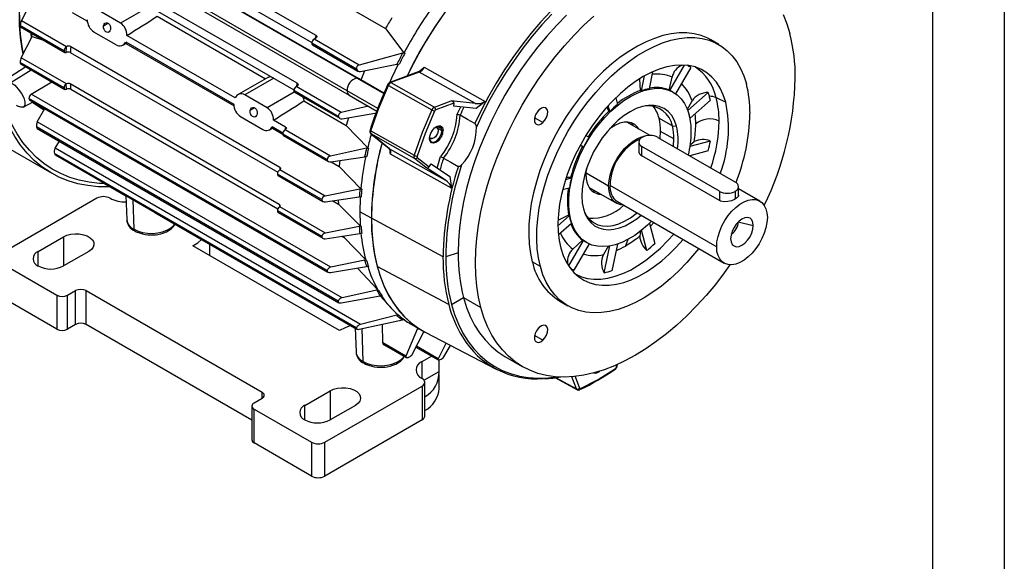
# Model space of a CAD drawing. Header units: inches. Extents: x 0 to 33, y 0 to 25.5.
# Tile 15 of 18: x 22.7 to 33, y 13.8 to 19.5. Entities that reach past the tile are written whole.
import ezdxf

# ---------------------------------------------------------------- set-up
doc = ezdxf.new("R2010")
doc.units = ezdxf.units.IN
doc.header["$LTSCALE"] = 3
doc.header["$MEASUREMENT"] = 0
doc.layers.add('TEXT', color=140, linetype='Continuous', lineweight=25)

msp = doc.modelspace()

# ---------------------------------------------------------------- linework, layer by layer
at = {"color": 7, "linetype": 'Continuous'}
msp.add_line((33, 25.5), (33, 0), dxfattribs=at)
for p, q in [((23.727, 20.981), (26.539, 19.358)), ((22.805, 20.824), (26.242, 18.839)), ((26.257, 18.835), (22.81, 20.825)), ((26.138, 18.709), (22.733, 20.675)), ((22.723, 20.648), (26.158, 18.664)), ((23.596, 20.466), (25.77, 19.211)), ((25.815, 19.287), (23.633, 20.547)), ((23.412, 19.973), (25.583, 18.72)), ((25.617, 18.787), (23.435, 20.047)), ((22.738, 19.439), (22.854, 19.666)), ((23.773, 19.416), (23.539, 19.551)), ((24.075, 19.59), (23.773, 19.416)), ((23.207, 19.168), (22.738, 19.439)), ((23.266, 19.527), (23.427, 19.434)), ((24.155, 19.486), (25.286, 18.833)), ((23.183, 19.125), (22.725, 19.389)), ((22.728, 19.376), (23.19, 19.109)), ((23.596, 19.388), (23.64, 19.414)), ((26.539, 19.358), (26.732, 19.105)), ((22.736, 19.054), (22.848, 19.276)), ((22.842, 19.266), (22.84, 19.311)), ((22.848, 19.276), (22.968, 19.237)), ((23.728, 19.187), (23.494, 19.322)), ((24.969, 18.634), (23.839, 19.286)), ((25.794, 19.247), (25.809, 19.257)), ((26.263, 18.976), (25.794, 19.247)), ((30.018, 19.191), (29.935, 19.239)), ((23.203, 19.108), (23.207, 19.168)), ((23.207, 19.168), (23.207, 19.168)), ((25.435, 17.909), (23.252, 19.169)), ((23.796, 19.185), (23.841, 19.21)), ((23.826, 19.219), (24.956, 18.567)), ((23.828, 19.203), (24.958, 18.55)), ((26.235, 18.935), (25.77, 19.204)), ((25.777, 19.188), (26.251, 18.914)), ((23.208, 18.782), (22.736, 19.054)), ((23.208, 19.11), (23.203, 19.108)), ((23.248, 19.107), (25.414, 17.857)), ((26.718, 19.101), (26.263, 18.976)), ((26.732, 19.105), (26.741, 19.1)), ((22.784, 18.957), (22.548, 18.807)), ((22.627, 18.795), (22.838, 18.926)), ((23.183, 18.739), (22.725, 19.003)), ((22.73, 18.989), (23.19, 18.723)), ((26.278, 18.91), (26.659, 18.985)), ((26.944, 18.954), (27.579, 18.597)), ((29.509, 18.71), (29.662, 18.976)), ((29.726, 18.951), (29.568, 18.677)), ((21.35, 18.831), (23.054, 17.848)), ((25.319, 18.852), (25, 18.669)), ((25.372, 18.841), (25.07, 18.667)), ((25.319, 18.852), (25.342, 18.859)), ((26.257, 18.835), (26.242, 18.839)), ((26.242, 18.839), (26.52, 18.679)), ((26.522, 18.682), (26.257, 18.835)), ((26.88, 18.906), (26.585, 18.795)), ((26.892, 18.904), (26.596, 18.794)), ((27.477, 18.575), (26.892, 18.904)), ((29.203, 18.713), (29.195, 18.831)), ((29.211, 18.708), (29.243, 18.863)), ((29.328, 18.906), (29.292, 18.73)), ((29.5, 18.715), (29.532, 18.85)), ((22.839, 18.673), (23.056, 18.801)), ((23.203, 18.779), (23.208, 18.782)), ((23.207, 18.724), (23.203, 18.779)), ((23.207, 18.724), (23.207, 18.724)), ((25.43, 17.521), (23.248, 18.781)), ((23.252, 18.724), (25.416, 17.475)), ((25.605, 18.753), (25.615, 18.758)), ((26.076, 18.481), (25.605, 18.753)), ((26.569, 18.764), (27.022, 18.509)), ((26.585, 18.795), (26.584, 18.795)), ((26.596, 18.794), (27.049, 18.539)), ((29.203, 18.713), (29.211, 18.708)), ((29.5, 18.715), (29.509, 18.71)), ((25.929, 16.832), (22.816, 18.629)), ((22.822, 18.614), (25.938, 16.815)), ((25.969, 16.866), (22.839, 18.673)), ((25.304, 18.532), (25.07, 18.667)), ((25.586, 18.695), (25.304, 18.532)), ((26.046, 18.441), (25.581, 18.71)), ((25.589, 18.693), (26.061, 18.421)), ((26.458, 18.525), (26.138, 18.709)), ((26.158, 18.664), (26.447, 18.497)), ((28.943, 18.634), (28.961, 18.564)), ((29.545, 18.692), (29.539, 18.695)), ((29.696, 18.501), (29.909, 18.691)), ((29.931, 18.61), (29.719, 18.422)), ((29.992, 18.637), (30.092, 18.59)), ((22.757, 18.539), (22.86, 18.592)), ((22.852, 18.588), (22.972, 18.508)), ((22.902, 18.384), (22.981, 18.522)), ((25.127, 18.505), (25.171, 18.53)), ((25.686, 18.602), (26.13, 18.346)), ((26.36, 18.548), (26.076, 18.481)), ((27.049, 18.539), (27.223, 18.604)), ((27.253, 18.58), (27.063, 18.508)), ((27.477, 18.575), (27.223, 18.604)), ((27.253, 18.58), (27.249, 18.549)), ((27.485, 18.522), (27.249, 18.549)), ((27.285, 18.459), (27.324, 18.54)), ((27.579, 18.597), (27.485, 18.522)), ((28.872, 18.497), (28.852, 18.535)), ((28.881, 18.492), (28.864, 18.553)), ((29.689, 18.511), (29.741, 18.603)), ((25.025, 18.439), (25.259, 18.304)), ((26.087, 18.417), (26.447, 18.478)), ((27.318, 18.453), (27.318, 18.453)), ((28.181, 18.377), (28.096, 18.426)), ((28.872, 18.497), (28.881, 18.492)), ((29.395, 18.421), (29.535, 18.341)), ((26.046, 16.513), (22.895, 18.331)), ((26.087, 16.546), (22.902, 18.384)), ((22.903, 18.315), (26.053, 16.496)), ((25.327, 18.301), (25.372, 18.327)), ((25.357, 18.335), (25.468, 18.271)), ((25.359, 18.319), (25.466, 18.257)), ((25.495, 18.33), (25.37, 18.402)), ((25.49, 18.3), (25.494, 18.303)), ((26.13, 18.346), (26.353, 18.111)), ((27.085, 18.311), (27.075, 18.335)), ((27.126, 18.31), (27.08, 18.336)), ((27.082, 18.319), (27.128, 18.292)), ((29.302, 18.241), (29.059, 18.381)), ((29.535, 18.341), (29.578, 18.339)), ((25.929, 17.989), (25.466, 18.257)), ((25.473, 18.241), (25.943, 17.97)), ((25.963, 18.027), (25.49, 18.3)), ((26.385, 18.29), (26.838, 18.035)), ((26.386, 18.259), (26.579, 18.105)), ((26.389, 18.258), (26.386, 18.259)), ((26.581, 18.104), (26.389, 18.258)), ((26.841, 18.003), (26.389, 18.258)), ((27.001, 18.205), (27.026, 18.209)), ((27.128, 18.292), (27.14, 18.292)), ((28.631, 18.242), (28.664, 18.223)), ((29.384, 18.221), (30.192, 17.755)), ((29.551, 18.205), (29.412, 18.285)), ((23.089, 18.108), (23.135, 18.181)), ((26.278, 16.267), (23.089, 18.108)), ((26.341, 18.109), (25.963, 18.027)), ((26.353, 18.111), (26.361, 18.106)), ((26.581, 18.104), (26.579, 18.105)), ((26.581, 18.104), (27.166, 17.775)), ((27.08, 18.193), (27.088, 18.184)), ((28.605, 18.121), (28.572, 18.14)), ((28.597, 18.125), (28.575, 18.138)), ((28.597, 18.125), (28.605, 18.121)), ((29.183, 18.173), (29.183, 18.085)), ((30.025, 17.659), (29.217, 18.125)), ((29.217, 18.029), (29.217, 18.125)), ((29.721, 18.131), (29.931, 18.187)), ((29.721, 18.145), (29.762, 18.178)), ((26.235, 16.235), (23.083, 18.055)), ((23.092, 18.038), (26.241, 16.22)), ((25.969, 17.965), (26.322, 18.02)), ((27.227, 17.69), (26.592, 18.047)), ((26.955, 17.912), (26.841, 18.003)), ((26.871, 18.013), (26.995, 17.914)), ((27.079, 17.902), (27.115, 18.021)), ((27.145, 18.006), (27.144, 18.006)), ((30.025, 17.563), (29.217, 18.029)), ((29.909, 18.081), (29.716, 18.03)), ((25.971, 17.966), (26.056, 17.917)), ((26.056, 17.917), (26.283, 17.685)), ((27.166, 17.775), (26.955, 17.912)), ((26.995, 17.914), (27.015, 17.944)), ((27.015, 17.944), (27.211, 17.815)), ((25.874, 17.572), (25.41, 17.839)), ((25.417, 17.823), (25.886, 17.553)), ((25.909, 17.608), (25.434, 17.882)), ((25.434, 17.882), (25.435, 17.882)), ((27.211, 17.815), (27.227, 17.69)), ((28.419, 17.782), (28.48, 17.798)), ((28.472, 17.803), (28.428, 17.802)), ((28.48, 17.798), (28.472, 17.803)), ((28.633, 17.851), (28.869, 17.715)), ((23.605, 17.741), (23.827, 17.613)), ((26.283, 17.685), (26.291, 17.68)), ((28.458, 17.693), (28.388, 17.674)), ((28.665, 17.7), (28.951, 17.535)), ((28.883, 17.723), (29.997, 17.08)), ((30.226, 17.613), (30.226, 17.707)), ((30.448, 17.557), (30.226, 17.685)), ((23.524, 17.586), (22.508, 16.999)), ((23.827, 17.614), (23.837, 17.364)), ((26.272, 17.682), (25.909, 17.608)), ((25.912, 17.549), (26.265, 17.602)), ((30.025, 17.659), (30.025, 17.563)), ((30.192, 17.578), (30.192, 17.659)), ((23.913, 17.263), (23.903, 17.569)), ((25.434, 17.497), (25.431, 17.494)), ((25.912, 17.221), (25.434, 17.497)), ((25.99, 17.561), (26.049, 17.526)), ((26.049, 17.526), (26.277, 17.295)), ((28.961, 17.552), (30.074, 16.909)), ((24.13, 17.439), (26.221, 16.231)), ((25.874, 17.186), (25.41, 17.454)), ((25.417, 17.437), (25.884, 17.168)), ((26.392, 17.377), (26.272, 17.446)), ((27.14, 16.975), (26.392, 17.377)), ((28.34, 17.299), (28.458, 17.404)), ((28.45, 17.409), (28.345, 17.358)), ((28.45, 17.409), (28.458, 17.404)), ((26.265, 17.293), (25.912, 17.221)), ((26.277, 17.295), (26.285, 17.29)), ((28.48, 17.323), (28.346, 17.204)), ((28.473, 17.359), (28.468, 17.362)), ((29.294, 17.323), (29.35, 17.113)), ((30.222, 17.339), (30.223, 17.339)), ((30.223, 17.339), (30.379, 17.301)), ((22.912, 17.031), (23.176, 17.184)), ((23.176, 17.184), (23.176, 16.879)), ((25.909, 17.164), (26.272, 17.219)), ((26.08, 17.19), (26.107, 17.175)), ((26.102, 17.194), (26.107, 17.175)), ((26.107, 17.175), (26.333, 16.942)), ((29.201, 17.246), (29.193, 17.192)), ((29.269, 17.041), (29.213, 17.252)), ((26.058, 16.204), (24.526, 17.088)), ((24.705, 16.985), (24.705, 17.106)), ((28.452, 16.88), (28.605, 17.145)), ((28.597, 17.15), (28.496, 17.055)), ((28.664, 17.111), (28.506, 16.837)), ((28.605, 17.145), (28.597, 17.15)), ((28.634, 17.127), (28.639, 17.123)), ((28.867, 17.088), (28.814, 16.998)), ((28.823, 16.808), (28.88, 17.088)), ((28.96, 17.108), (28.903, 16.83)), ((29.07, 17.156), (29.044, 17.088)), ((22.912, 16.879), (22.912, 17.031)), ((23.441, 17.031), (23.176, 16.879)), ((27.296, 17.016), (27.168, 16.973)), ((22.508, 16.919), (23.107, 16.573)), ((25.963, 16.812), (26.341, 16.873)), ((26.322, 16.939), (25.969, 16.866)), ((26.333, 16.942), (26.342, 16.937)), ((27.2, 16.476), (26.453, 16.872)), ((28.156, 16.874), (28.072, 16.922)), ((26.247, 16.858), (26.459, 16.629)), ((23.107, 16.22), (22.508, 16.565)), ((23.107, 16.573), (23.107, 16.22)), ((23.218, 16.573), (23.301, 16.622)), ((23.218, 16.22), (23.218, 16.573)), ((23.301, 16.268), (23.301, 16.622)), ((23.413, 16.622), (25.25, 15.561)), ((23.413, 16.268), (23.413, 16.622)), ((26.076, 16.494), (26.482, 16.568)), ((26.447, 16.626), (26.087, 16.546)), ((26.459, 16.629), (26.467, 16.624)), ((26.483, 16.568), (26.583, 16.455)), ((27.228, 16.478), (27.353, 16.549)), ((27.353, 16.549), (27.534, 16.445)), ((28.36, 16.512), (28.444, 16.463)), ((26.659, 16.364), (26.278, 16.267)), ((26.672, 16.367), (26.68, 16.362)), ((23.301, 16.268), (23.218, 16.22)), ((25.144, 15.269), (23.413, 16.268)), ((26.263, 16.218), (26.718, 16.316)), ((26.511, 16.075), (26.508, 16.271)), ((26.802, 16.275), (26.922, 16.206)), ((26.221, 16.231), (26.231, 15.982)), ((26.307, 15.881), (26.296, 16.225)), ((26.872, 16.228), (26.752, 15.936)), ((26.817, 15.956), (26.943, 16.2)), ((26.954, 16.188), (27.694, 15.802)), ((28.181, 16.104), (28.096, 16.153)), ((26.752, 15.936), (26.511, 16.075)), ((26.524, 16.056), (26.754, 15.923)), ((27.088, 15.91), (26.861, 16.041)), ((27.171, 16.075), (27.088, 15.91)), ((27.149, 15.932), (27.218, 16.05)), ((26.856, 16.032), (27.089, 15.898)), ((26.921, 15.882), (27.018, 15.939)), ((26.921, 15.706), (26.921, 15.882)), ((27.097, 15.898), (27.097, 15.775)), ((27.786, 15.934), (27.967, 15.83)), ((28.95, 15.824), (28.956, 15.849)), ((28.956, 15.827), (28.962, 15.852)), ((27.097, 15.775), (26.943, 15.686)), ((27.099, 15.601), (27.099, 15.746)), ((26.949, 15.312), (26.949, 15.665)), ((28.307, 15.713), (28.544, 15.585)), ((28.313, 15.714), (28.533, 15.596)), ((28.533, 15.596), (28.484, 15.722)), ((28.518, 15.725), (28.565, 15.602)), ((25.25, 15.497), (25.25, 15.561)), ((25.696, 15.424), (25.96, 15.577)), ((25.904, 15.039), (26.921, 15.625)), ((25.96, 15.577), (25.96, 15.272)), ((26.921, 15.625), (26.921, 15.272)), ((28.569, 15.587), (28.568, 15.587)), ((25.25, 15.497), (25.167, 15.448)), ((25.696, 15.272), (25.696, 15.424)), ((26.225, 15.424), (25.96, 15.272)), ((25.144, 15.416), (25.144, 15.063)), ((25.167, 15.384), (25.765, 15.039)), ((25.167, 15.031), (25.167, 15.384)), ((26.921, 15.272), (25.904, 14.685)), ((25.765, 14.685), (25.167, 15.031)), ((25.765, 15.039), (25.765, 14.685)), ((25.904, 14.685), (25.904, 15.039))]:
    msp.add_line(p, q)
at = {"flags": 128}
for points in [[(22.755, 19.095), (22.745, 19.145), (22.729, 19.265), (22.719, 19.391), (22.717, 19.521), (22.722, 19.655), (22.734, 19.792), (22.753, 19.932), (22.778, 20.075), (22.811, 20.22), (22.851, 20.366), (22.897, 20.512), (22.907, 20.541)], [(29.766, 20.307), (29.689, 20.308), (29.586, 20.3), (29.479, 20.283), (29.371, 20.257), (29.261, 20.223), (29.149, 20.179), (29.037, 20.126), (28.924, 20.065), (28.811, 19.996), (28.699, 19.919), (28.587, 19.834), (28.477, 19.741), (28.368, 19.642), (28.262, 19.536), (28.159, 19.424), (28.058, 19.307), (27.961, 19.184), (27.868, 19.056), (27.779, 18.924), (27.695, 18.789), (27.615, 18.65), (27.541, 18.509), (27.473, 18.366)], [(27.163, 19.534), (27.071, 19.401), (26.982, 19.263), (26.899, 19.122), (26.822, 18.978), (26.764, 18.862)], [(27.137, 19.498), (27.048, 19.366), (26.962, 19.23), (26.882, 19.091), (26.807, 18.949), (26.764, 18.862)], [(28.43, 19.497), (28.327, 19.393), (28.228, 19.283), (28.131, 19.168), (28.039, 19.048), (27.95, 18.923), (27.865, 18.794), (27.786, 18.662), (27.711, 18.527), (27.641, 18.389), (27.578, 18.25), (27.52, 18.109), (27.469, 17.968), (27.423, 17.827), (27.385, 17.687), (27.353, 17.548), (27.328, 17.411), (27.311, 17.276), (27.3, 17.144), (27.296, 17.016)], [(27.534, 16.445), (27.509, 16.554), (27.492, 16.668), (27.481, 16.787), (27.477, 16.911), (27.481, 17.04), (27.492, 17.171), (27.509, 17.306), (27.534, 17.443), (27.566, 17.582), (27.604, 17.723), (27.65, 17.864), (27.701, 18.005), (27.759, 18.145), (27.822, 18.285), (27.892, 18.422), (27.967, 18.558), (28.046, 18.69), (28.131, 18.819), (28.22, 18.944), (28.312, 19.064), (28.409, 19.179), (28.508, 19.289), (28.611, 19.392), (28.715, 19.489)], [(28.275, 19.509), (28.172, 19.397), (28.071, 19.278), (27.974, 19.154), (27.881, 19.026), (27.792, 18.893), (27.708, 18.756), (27.629, 18.617), (27.556, 18.475), (27.488, 18.33)], [(30.691, 19.505), (30.729, 19.409), (30.761, 19.306)], [(23.668, 17.705), (23.651, 17.704), (23.539, 17.706), (23.43, 17.718), (23.325, 17.738), (23.225, 17.769), (23.129, 17.808), (23.038, 17.857), (22.952, 17.915), (22.872, 17.981), (22.798, 18.056), (22.729, 18.139), (22.667, 18.23), (22.612, 18.329), (22.563, 18.436), (22.521, 18.549), (22.486, 18.669), (22.458, 18.795), (22.437, 18.927), (22.424, 19.064), (22.418, 19.206), (22.419, 19.353)], [(23.607, 17.74), (23.552, 17.742), (23.445, 17.753), (23.342, 17.774), (23.242, 17.804), (23.148, 17.843), (23.058, 17.891), (22.973, 17.948), (22.894, 18.013), (22.821, 18.087), (22.753, 18.169), (22.692, 18.259), (22.637, 18.357), (22.589, 18.462), (22.547, 18.574), (22.513, 18.692), (22.485, 18.817), (22.465, 18.947), (22.452, 19.083), (22.446, 19.223), (22.447, 19.368)], [(22.725, 19.389), (22.726, 19.382), (22.727, 19.377), (22.728, 19.376)], [(23.667, 19.347), (23.662, 19.333), (23.653, 19.323), (23.642, 19.318), (23.63, 19.319), (23.618, 19.325), (23.608, 19.336), (23.6, 19.35), (23.596, 19.367), (23.595, 19.383), (23.596, 19.388)], [(23.596, 19.388), (23.601, 19.403), (23.61, 19.413), (23.622, 19.418), (23.634, 19.417), (23.646, 19.411), (23.656, 19.4), (23.663, 19.386), (23.668, 19.37), (23.668, 19.353), (23.667, 19.347)], [(22.848, 19.276), (22.847, 19.295), (22.846, 19.307)], [(25.815, 19.287), (25.82, 19.283), (25.823, 19.278), (25.823, 19.272), (25.819, 19.265), (25.811, 19.258), (25.809, 19.257)], [(29.935, 19.239), (29.903, 19.257), (29.834, 19.284), (29.762, 19.303), (29.685, 19.312), (29.605, 19.312), (29.521, 19.303), (29.436, 19.284), (29.348, 19.256), (29.26, 19.22), (29.17, 19.174), (29.08, 19.12), (28.991, 19.058), (28.903, 18.989), (28.816, 18.912), (28.732, 18.828), (28.65, 18.739), (28.572, 18.643), (28.497, 18.543), (28.426, 18.439), (28.36, 18.33), (28.299, 18.219), (28.244, 18.106), (28.195, 17.991), (28.151, 17.875), (28.115, 17.759), (28.084, 17.644), (28.061, 17.531), (28.045, 17.42), (28.036, 17.312), (28.034, 17.207), (28.04, 17.107), (28.052, 17.011), (28.072, 16.922)], [(28.156, 16.874), (28.136, 16.963), (28.123, 17.058), (28.118, 17.159), (28.12, 17.263), (28.129, 17.372), (28.145, 17.483), (28.168, 17.596), (28.198, 17.711), (28.235, 17.827), (28.278, 17.942), (28.328, 18.057), (28.383, 18.171), (28.444, 18.282), (28.51, 18.39), (28.58, 18.495), (28.655, 18.595), (28.734, 18.691), (28.815, 18.78), (28.9, 18.864), (28.986, 18.941), (29.075, 19.01), (29.164, 19.072), (29.254, 19.126), (29.343, 19.171), (29.432, 19.208), (29.519, 19.236), (29.605, 19.254), (29.688, 19.264), (29.768, 19.264), (29.845, 19.255), (29.918, 19.236), (29.986, 19.208), (30.05, 19.172), (30.108, 19.126), (30.16, 19.073), (30.207, 19.011), (30.247, 18.941), (30.28, 18.865), (30.307, 18.781)], [(23.183, 19.125), (23.183, 19.12), (23.184, 19.116), (23.186, 19.113), (23.189, 19.11), (23.192, 19.108), (23.195, 19.107), (23.199, 19.107), (23.203, 19.108)], [(22.725, 19.003), (22.726, 18.996), (22.728, 18.991), (22.73, 18.989)], [(26.321, 18.918), (26.302, 18.871), (26.281, 18.82)], [(26.914, 18.93), (26.918, 18.934), (26.944, 18.954)], [(30.092, 18.59), (30.066, 18.667), (30.034, 18.737), (29.994, 18.799), (29.948, 18.852), (29.895, 18.896), (29.837, 18.931), (29.773, 18.957), (29.705, 18.972), (29.633, 18.977), (29.557, 18.973), (29.478, 18.958), (29.397, 18.934), (29.314, 18.9), (29.231, 18.856)], [(29.231, 18.856), (29.15, 18.805), (29.069, 18.745), (28.989, 18.678), (28.912, 18.603), (28.837, 18.523), (28.766, 18.436), (28.698, 18.344), (28.635, 18.248), (28.577, 18.148), (28.524, 18.046), (28.478, 17.941), (28.437, 17.836), (28.404, 17.731), (28.377, 17.626), (28.357, 17.524), (28.345, 17.423), (28.34, 17.327), (28.343, 17.234), (28.353, 17.146), (28.371, 17.064)], [(22.627, 18.795), (22.667, 18.766), (22.705, 18.727), (22.737, 18.681), (22.761, 18.635), (22.773, 18.593), (22.773, 18.559), (22.758, 18.539), (22.731, 18.536), (22.696, 18.548), (22.685, 18.554)], [(25.617, 18.787), (25.623, 18.782), (25.626, 18.776), (25.625, 18.77), (25.622, 18.764), (25.615, 18.758)], [(26.385, 18.29), (26.47, 18.528), (26.569, 18.764)], [(28.473, 17.359), (28.459, 17.429), (28.452, 17.505), (28.453, 17.585), (28.461, 17.67), (28.477, 17.757), (28.499, 17.845), (28.529, 17.935), (28.565, 18.024), (28.608, 18.112), (28.656, 18.197), (28.709, 18.279), (28.767, 18.357), (28.828, 18.429), (28.893, 18.496), (28.96, 18.555), (29.028, 18.607), (29.098, 18.65), (29.167, 18.685), (29.235, 18.711), (29.302, 18.727), (29.366, 18.734), (29.427, 18.731), (29.484, 18.719), (29.536, 18.696), (29.584, 18.665), (29.625, 18.625), (29.66, 18.576), (29.689, 18.52), (29.71, 18.456)], [(25.676, 18.643), (25.683, 18.624), (25.686, 18.602)], [(25.127, 18.505), (25.132, 18.519), (25.141, 18.53), (25.153, 18.535), (25.165, 18.534), (25.177, 18.527), (25.187, 18.516), (25.194, 18.502), (25.199, 18.486), (25.199, 18.469), (25.198, 18.464)], [(27.022, 18.509), (26.923, 18.273), (26.838, 18.035)], [(28.181, 18.377), (28.203, 18.401), (28.22, 18.431), (28.231, 18.462), (28.233, 18.491), (28.226, 18.514), (28.213, 18.529), (28.193, 18.534), (28.169, 18.527), (28.145, 18.511)], [(29.578, 18.339), (29.557, 18.398), (29.528, 18.45), (29.491, 18.492), (29.448, 18.524), (29.398, 18.546), (29.344, 18.556), (29.285, 18.556), (29.222, 18.544), (29.158, 18.522), (29.092, 18.489)], [(25.198, 18.464), (25.193, 18.449), (25.184, 18.439), (25.173, 18.434), (25.161, 18.435), (25.149, 18.441), (25.139, 18.452), (25.131, 18.467), (25.127, 18.483), (25.126, 18.5), (25.127, 18.505)], [(26.151, 18.427), (26.141, 18.391), (26.13, 18.346)], [(27.052, 18.497), (26.954, 18.262), (26.869, 18.026)], [(27.473, 18.366), (27.395, 18.409), (27.318, 18.453)], [(28.094, 18.404), (28.096, 18.387), (28.101, 18.372), (28.11, 18.362), (28.121, 18.356), (28.135, 18.354), (28.15, 18.357), (28.166, 18.365), (28.181, 18.377)], [(29.092, 18.489), (29.031, 18.449), (28.97, 18.401), (28.912, 18.346), (28.856, 18.284), (28.803, 18.217), (28.755, 18.145), (28.712, 18.07), (28.675, 17.992), (28.644, 17.913), (28.619, 17.833), (28.602, 17.755), (28.591, 17.68), (28.589, 17.607), (28.594, 17.539), (28.606, 17.477)], [(25.495, 18.33), (25.501, 18.325), (25.504, 18.319), (25.503, 18.313), (25.5, 18.307), (25.494, 18.303)], [(27.088, 18.184), (27.064, 18.167), (27.04, 18.161), (27.02, 18.166), (27.006, 18.181), (27, 18.204), (27.002, 18.233), (27.012, 18.265), (27.03, 18.295), (27.052, 18.32)], [(27.052, 18.32), (27.068, 18.331), (27.084, 18.339), (27.099, 18.342), (27.113, 18.341), (27.124, 18.334), (27.133, 18.324), (27.138, 18.31), (27.14, 18.292)], [(27.06, 18.326), (27.065, 18.326), (27.079, 18.32), (27.086, 18.306), (27.088, 18.287), (27.082, 18.264)], [(27.126, 18.31), (27.121, 18.321), (27.114, 18.33), (27.106, 18.335), (27.096, 18.338), (27.084, 18.337), (27.072, 18.333), (27.067, 18.331)], [(29.185, 18.309), (29.17, 18.329), (29.142, 18.355), (29.109, 18.373), (29.071, 18.381), (29.03, 18.38), (28.986, 18.369), (28.94, 18.35), (28.894, 18.322), (28.878, 18.31)], [(29.129, 18.341), (29.114, 18.362), (29.102, 18.375)], [(26.385, 18.29), (26.382, 18.292), (26.379, 18.294), (26.378, 18.295), (26.377, 18.297), (26.377, 18.298)], [(26.386, 18.259), (26.385, 18.26), (26.385, 18.261)], [(27.082, 18.264), (27.073, 18.245), (27.06, 18.229), (27.046, 18.217), (27.031, 18.21), (27.017, 18.209), (27.006, 18.215), (27, 18.223)], [(27, 18.215), (27, 18.214), (27.002, 18.2)], [(27.002, 18.2), (27.006, 18.189), (27.013, 18.181), (27.021, 18.175), (27.032, 18.173), (27.043, 18.173), (27.055, 18.177), (27.068, 18.184), (27.08, 18.193)], [(28.869, 17.715), (28.873, 17.77), (28.884, 17.828), (28.903, 17.887), (28.928, 17.946), (28.959, 18.003), (28.995, 18.057), (29.036, 18.105), (29.079, 18.148), (29.125, 18.183), (29.171, 18.209), (29.216, 18.227), (29.244, 18.233)], [(29.408, 18.208), (29.408, 18.213), (29.412, 18.285)], [(29.547, 18.127), (29.547, 18.133), (29.551, 18.205)], [(26.592, 18.047), (26.589, 18.065), (26.587, 18.081)], [(27.145, 18.006), (27.222, 17.962), (27.299, 17.919)], [(29.728, 18.023), (29.728, 18.024), (29.731, 18.034)], [(25.435, 17.909), (25.441, 17.904), (25.444, 17.898), (25.443, 17.892), (25.439, 17.886), (25.435, 17.882)], [(26.063, 17.98), (26.06, 17.957), (26.056, 17.917)], [(27.334, 17.934), (27.32, 17.923), (27.313, 17.919), (27.305, 17.917), (27.301, 17.918), (27.299, 17.919)], [(29.022, 17.516), (28.995, 17.519), (28.959, 17.53), (28.928, 17.551), (28.903, 17.581), (28.884, 17.619), (28.873, 17.664), (28.869, 17.715)], [(28.692, 17.665), (28.727, 17.659), (28.735, 17.659)], [(30.225, 17.619), (30.224, 17.608), (30.209, 17.59), (30.183, 17.574), (30.151, 17.56), (30.114, 17.551), (30.074, 17.549), (30.038, 17.556), (30.025, 17.563)], [(26.046, 17.569), (26.046, 17.563), (26.049, 17.526)], [(29.997, 17.08), (30, 17.132), (30.011, 17.187), (30.029, 17.244), (30.052, 17.3), (30.082, 17.354), (30.117, 17.405), (30.155, 17.451), (30.196, 17.491), (30.239, 17.524), (30.283, 17.55), (30.326, 17.566), (30.367, 17.574), (30.406, 17.572), (30.44, 17.561), (30.47, 17.541), (30.494, 17.512), (30.511, 17.476), (30.522, 17.434), (30.526, 17.385)], [(26.392, 17.377), (26.395, 17.248), (26.406, 17.124), (26.424, 17.004), (26.448, 16.891), (26.48, 16.783), (26.519, 16.681), (26.564, 16.587), (26.615, 16.5), (26.673, 16.42), (26.737, 16.349), (26.807, 16.285), (26.882, 16.23), (26.954, 16.188)], [(28.606, 17.477), (28.625, 17.421), (28.651, 17.373), (28.684, 17.332), (28.722, 17.3), (28.766, 17.277), (28.814, 17.263), (28.867, 17.258), (28.923, 17.263), (28.981, 17.277), (29.041, 17.3), (29.102, 17.333), (29.163, 17.373), (29.208, 17.409)], [(28.616, 17.445), (28.639, 17.403), (28.673, 17.363), (28.712, 17.332), (28.757, 17.31), (28.806, 17.298), (28.86, 17.295), (28.917, 17.302), (28.976, 17.32), (29.036, 17.346), (29.097, 17.382), (29.158, 17.426), (29.166, 17.433)], [(30.526, 17.385), (30.522, 17.333), (30.511, 17.278), (30.494, 17.222), (30.47, 17.166), (30.44, 17.111), (30.406, 17.061), (30.367, 17.014), (30.326, 16.974), (30.283, 16.941), (30.239, 16.916), (30.196, 16.899), (30.155, 16.892), (30.117, 16.894), (30.082, 16.905), (30.052, 16.925), (30.029, 16.953), (30.011, 16.989), (30, 17.032), (29.997, 17.08)], [(30.379, 17.301), (30.375, 17.334), (30.364, 17.36), (30.345, 17.378), (30.32, 17.385), (30.292, 17.382), (30.261, 17.369), (30.231, 17.347), (30.202, 17.317), (30.178, 17.281), (30.159, 17.242), (30.147, 17.202), (30.143, 17.164)], [(23.913, 17.263), (23.955, 17.243), (24.003, 17.229), (24.055, 17.221), (24.108, 17.219), (24.162, 17.224), (24.212, 17.235), (24.257, 17.252), (24.295, 17.274), (24.324, 17.3), (24.338, 17.318)], [(23.921, 17.246), (23.937, 17.237), (23.969, 17.224), (24.002, 17.214), (24.028, 17.209), (24.057, 17.205), (24.095, 17.204), (24.143, 17.206), (24.163, 17.209), (24.193, 17.216), (24.223, 17.225), (24.253, 17.237), (24.28, 17.253), (24.304, 17.271), (24.325, 17.293), (24.34, 17.317)], [(29.317, 17.346), (29.276, 17.305), (29.209, 17.249), (29.142, 17.199), (29.073, 17.158), (29.005, 17.125), (28.938, 17.101), (28.873, 17.086), (28.81, 17.081), (28.751, 17.085), (28.695, 17.098), (28.644, 17.121), (28.597, 17.152), (28.557, 17.193), (28.523, 17.241), (28.495, 17.297), (28.473, 17.359)], [(29.302, 17.291), (29.309, 17.299), (29.341, 17.332)], [(30.143, 17.164), (30.147, 17.131), (30.159, 17.105), (30.178, 17.088), (30.202, 17.08), (30.231, 17.083), (30.261, 17.096), (30.292, 17.118), (30.32, 17.149), (30.345, 17.184), (30.364, 17.224), (30.375, 17.263), (30.379, 17.301)], [(23.176, 17.184), (23.212, 17.2), (23.253, 17.211), (23.297, 17.216), (23.342, 17.214), (23.385, 17.206), (23.424, 17.193), (23.456, 17.174), (23.479, 17.152), (23.492, 17.127), (23.495, 17.101), (23.487, 17.076), (23.468, 17.052), (23.441, 17.031)], [(25.874, 17.186), (25.875, 17.178), (25.88, 17.171), (25.887, 17.166), (25.898, 17.164), (25.909, 17.164)], [(28.522, 16.795), (28.525, 16.794), (28.585, 16.767), (28.648, 16.75), (28.716, 16.742), (28.788, 16.743), (28.862, 16.753), (28.938, 16.772), (29.017, 16.8), (29.096, 16.837), (29.175, 16.883), (29.254, 16.936), (29.332, 16.998), (29.409, 17.066), (29.483, 17.141), (29.548, 17.213)], [(24.526, 17.088), (24.579, 17.122), (24.619, 17.156)], [(28.371, 17.064), (28.395, 16.99), (28.426, 16.923), (28.463, 16.863), (28.507, 16.811), (28.556, 16.767), (28.611, 16.731), (28.671, 16.704), (28.735, 16.687), (28.803, 16.678), (28.875, 16.679), (28.95, 16.689), (29.026, 16.708), (29.105, 16.736), (29.185, 16.773), (29.264, 16.819), (29.344, 16.872), (29.423, 16.933), (29.5, 17.002), (29.575, 17.077), (29.646, 17.156)], [(29.809, 17.062), (29.766, 17.008), (29.684, 16.914), (29.599, 16.826), (29.511, 16.745), (29.422, 16.67), (29.331, 16.604), (29.239, 16.546), (29.148, 16.497), (29.057, 16.457), (28.967, 16.426), (28.879, 16.404), (28.793, 16.392), (28.711, 16.39), (28.632, 16.398), (28.557, 16.415), (28.486, 16.442), (28.421, 16.478), (28.361, 16.523), (28.306, 16.577), (28.259, 16.64), (28.217, 16.71), (28.183, 16.788), (28.156, 16.874)], [(26.453, 16.872), (26.486, 16.765), (26.526, 16.665), (26.572, 16.572), (26.625, 16.486), (26.683, 16.408), (26.748, 16.337), (26.819, 16.275), (26.895, 16.222), (26.954, 16.188)], [(30.136, 16.891), (30.076, 16.807), (29.983, 16.687), (29.886, 16.572), (29.787, 16.463), (29.685, 16.359), (29.58, 16.262), (29.473, 16.172), (29.366, 16.089), (29.257, 16.014), (29.148, 15.947), (29.038, 15.888), (28.93, 15.837), (28.822, 15.796), (28.715, 15.763), (28.611, 15.739), (28.508, 15.725), (28.409, 15.719), (28.312, 15.723), (28.22, 15.736), (28.131, 15.758), (28.046, 15.79), (27.967, 15.83), (27.892, 15.879), (27.822, 15.936), (27.759, 16.002), (27.701, 16.076), (27.65, 16.158), (27.604, 16.247), (27.566, 16.342), (27.534, 16.445)], [(25.929, 16.832), (25.93, 16.824), (25.934, 16.818), (25.941, 16.814), (25.951, 16.811), (25.963, 16.812)], [(26.046, 16.513), (26.046, 16.505), (26.049, 16.499), (26.056, 16.495), (26.064, 16.493), (26.076, 16.494)], [(27.228, 16.478), (27.261, 16.371), (27.301, 16.271), (27.348, 16.178), (27.401, 16.092), (27.461, 16.015), (27.526, 15.945), (27.598, 15.884), (27.675, 15.832), (27.758, 15.789), (27.845, 15.755), (27.937, 15.73), (28.033, 15.714), (28.133, 15.708), (28.236, 15.712), (28.326, 15.722)], [(27.353, 16.549), (27.385, 16.447), (27.423, 16.351), (27.469, 16.262), (27.52, 16.181), (27.578, 16.107), (27.641, 16.041), (27.711, 15.983), (27.786, 15.934), (27.786, 15.934)], [(26.176, 16.257), (26.118, 16.234), (26.058, 16.204)], [(28.181, 16.104), (28.203, 16.128), (28.22, 16.158), (28.231, 16.189), (28.233, 16.218), (28.226, 16.241), (28.213, 16.256), (28.193, 16.261), (28.169, 16.254), (28.145, 16.238)], [(26.235, 16.235), (26.235, 16.228), (26.238, 16.222), (26.244, 16.219), (26.252, 16.217), (26.263, 16.218)], [(26.876, 16.232), (26.874, 16.231), (26.872, 16.228)], [(28.094, 16.131), (28.096, 16.113), (28.101, 16.099), (28.11, 16.089), (28.121, 16.083), (28.135, 16.081), (28.15, 16.084), (28.166, 16.092), (28.181, 16.104)], [(26.307, 15.881), (26.349, 15.861), (26.397, 15.847), (26.449, 15.839), (26.502, 15.837), (26.556, 15.842), (26.606, 15.853), (26.651, 15.87), (26.689, 15.892), (26.719, 15.918), (26.732, 15.936)], [(26.752, 15.936), (26.75, 15.929), (26.753, 15.924), (26.759, 15.922), (26.766, 15.922), (26.775, 15.925), (26.786, 15.929), (26.797, 15.935), (26.807, 15.944), (26.816, 15.953), (26.817, 15.956)], [(26.315, 15.864), (26.331, 15.855), (26.363, 15.842), (26.396, 15.832), (26.422, 15.827), (26.451, 15.823), (26.489, 15.821), (26.537, 15.824), (26.557, 15.827), (26.588, 15.834), (26.617, 15.843), (26.647, 15.855), (26.674, 15.87), (26.699, 15.889), (26.719, 15.911), (26.734, 15.935)], [(27.088, 15.91), (27.086, 15.903), (27.088, 15.899), (27.094, 15.897), (27.101, 15.898), (27.11, 15.901), (27.12, 15.906), (27.13, 15.913), (27.14, 15.921), (27.147, 15.93), (27.149, 15.932)], [(28.575, 15.599), (28.758, 15.695), (28.94, 15.81)], [(28.95, 15.824), (28.952, 15.824), (28.954, 15.825), (28.956, 15.827), (28.956, 15.827)], [(28.198, 15.701), (28.286, 15.709), (28.37, 15.723)], [(25.96, 15.577), (25.996, 15.593), (26.037, 15.604), (26.081, 15.608), (26.126, 15.607), (26.169, 15.599), (26.208, 15.586), (26.24, 15.567), (26.263, 15.545), (26.276, 15.52), (26.279, 15.494), (26.271, 15.469), (26.252, 15.445), (26.225, 15.424)], [(28.533, 15.596), (28.537, 15.59), (28.541, 15.588)]]:
    msp.add_lwpolyline(points, dxfattribs=at)
for centre, radius, start, end in [((30.621, 17.025), 4.41, 144.7094, 151.86), ((24.744, 19.486), 2.027, 179.6269, 191.0951), ((22.857, 19.382), 0.132, 154.6155, 177.0258), ((23.583, 19.454), 0.159, 181.233, 235.9875), ((30.208, 17.263), 4.225, 148.4883, 150.2805), ((23.685, 19.289), 0.154, 358.7833, 55.2181), ((25.824, 19.202), 0.0548, 123.85, 177.3048), ((30.209, 17.254), 4.841, 155.1648, 155.6476), ((29.011, 18.856), 1.807, 359.4895, 14.4264), ((23.238, 19.122), 0.0548, 123.85, 177.3048), ((23.231, 19.128), 0.0465, 62.5135, 120.063), ((26.289, 18.929), 3.046, 175.4847, 176.6534), ((23.764, 19.243), 0.0664, 237.1488, 338.4073), ((25.787, 19.202), 0.0176, 173.8762, 234.8116), ((22.841, 19.006), 0.116, 155.506, 181.4596), ((23.225, 19.063), 0.0503, 62.3773, 109.813), ((30.618, 17.026), 4.418, 151.9803, 153.6712), ((30.622, 17.023), 4.402, 151.8513, 153.5698), ((26.728, 19.072), 0.0309, 66.6088, 109.3578), ((26.271, 18.942), 0.0356, 102.8512, 190.422), ((26.27, 18.945), 0.0359, 195.5169, 282.4842), ((30.55, 17.059), 4.331, 153.5652, 156.4171), ((26.666, 18.953), 0.0325, 64.9019, 103.6796), ((26.85, 18.98), 0.0806, 291.8874, 321.591), ((26.849, 19), 0.106, 294.1147, 334.2325), ((29.696, 18.819), 0.167, 111.9081, 169.3224), ((29.493, 18.616), 0.408, 55.2003, 61.3802), ((29.489, 18.526), 0.515, 12.3567, 56.8311), ((26.267, 18.712), 0.13, 101.219, 181.1919), ((26.885, 18.893), 0.013, 55.9506, 108.2784), ((29.371, 18.473), 0.41, 66.7581, 96.7106), ((27.585, 18.924), 3.234, 334.0972, 358.504), ((23.238, 18.736), 0.0555, 129.1283, 177.084), ((23.198, 18.737), 0.0153, 170.3348, 306.1912), ((23.229, 18.68), 0.0494, 62.0616, 115.8766), ((23.226, 18.74), 0.0461, 62.2003, 114.2012), ((25.623, 18.929), 2.38, 183.5797, 184.9573), ((25.636, 18.707), 0.0548, 123.85, 177.3048), ((29.785, 17.416), 4.387, 161.7945, 162.2515), ((30.947, 16.797), 4.81, 155.7708, 161.818), ((26.603, 18.752), 0.0467, 113.1769, 156.2759), ((26.574, 18.778), 0.0147, 209.1961, 252.6736), ((26.621, 18.743), 0.0562, 116.2997, 158.0543), ((26.589, 18.783), 0.013, 55.9539, 108.2122), ((29.495, 17.919), 0.846, 110.1925, 129.3422), ((29.395, 18.185), 0.555, 100.677, 109.3145), ((29.361, 18.376), 0.367, 67.7079, 100.6663), ((29.323, 18.471), 0.438, 17.5588, 45.5934), ((29.14, 18.481), 1.205, 359.4895, 14.4264), ((22.868, 18.63), 0.0521, 124.728, 181.1734), ((22.832, 18.627), 0.0159, 171.3862, 234.6129), ((25.034, 18.606), 0.0706, 59.0103, 157.1019), ((25.599, 18.708), 0.0179, 174.5393, 234.1485), ((26.184, 18.703), 0.047, 172.6245, 236.0633), ((26.187, 18.705), 0.0497, 174.5293, 234.1585), ((29.388, 18.433), 0.303, 60.0081, 66.461), ((29.904, 18.494), 0.196, 88.5081, 146.3129), ((29.228, 18.466), 0.718, 14.9761, 18.2645), ((29.923, 18.483), 0.168, 66.1212, 90.8015), ((29.167, 18.449), 0.78, 11.867, 14.977), ((29.067, 18.399), 0.955, 359.4895, 14.4264), ((25.114, 18.57), 0.159, 181.233, 235.9875), ((25.216, 18.405), 0.154, 358.7833, 55.2181), ((27.074, 18.488), 0.0563, 116.3074, 158.0466), ((27.088, 18.624), 0.133, 240.3024, 254.2901), ((27.031, 18.512), 0.0318, 352.9203, 55.5839), ((27.072, 18.489), 0.0219, 115.0582, 158.0646), ((31.222, 16.672), 4.291, 154.2491, 155.4791), ((27.498, 18.726), 0.152, 261.8907, 302.1277), ((28.248, 18.396), 0.154, 131.6284, 177.0654), ((29.711, 17.637), 1.192, 128.9716, 134.1555), ((29.281, 18.294), 0.258, 10.387, 95.8001), ((29.086, 18.345), 0.319, 13.7662, 39.4745), ((28.786, 18.316), 1.334, 339.3384, 11.8518), ((26.083, 18.444), 0.0368, 99.7349, 184.6844), ((26.079, 18.45), 0.0346, 194.7692, 283.1834), ((26.536, 18.498), 0.751, 320.5547, 357.034), ((26.529, 18.502), 0.791, 321.1365, 356.4521), ((27.292, 18.406), 0.0538, 61.5569, 97.5777), ((29.889, 17.458), 1.454, 134.377, 148.0338), ((28.885, 18.29), 0.527, 359.4895, 14.4264), ((29.039, 18.283), 0.693, 359.4895, 14.4264), ((28.901, 18.361), 0.877, 359.8589, 7.0133), ((29.923, 18.192), 0.222, 63.6105, 130.9758), ((28.254, 18.518), 2.091, 338.4491, 358.677), ((22.982, 18.347), 0.0879, 154.7335, 189.9991), ((22.919, 18.332), 0.0233, 182.8767, 227.914), ((25.295, 18.359), 0.0664, 237.1488, 338.4073), ((29.18, 17.573), 3.761, 168.3971, 168.8693), ((27.058, 18.293), 0.0693, 359.4895, 14.4264), ((26.926, 18.321), 0.562, 316.5735, 1.0151), ((27.449, 18.335), 0.0389, 353.2698, 52.2265), ((29.024, 18.21), 0.527, 359.4895, 14.4264), ((28.968, 18.193), 0.627, 351.7906, 13.4842), ((28.648, 18.363), 1.13, 350.5433, 359.7781), ((28.467, 18.412), 1.555, 340.8752, 359.1903), ((25.483, 18.255), 0.0175, 173.7232, 234.9646), ((25.52, 18.255), 0.0548, 123.85, 177.3048), ((29.876, 17.292), 3.617, 164.5375, 166.9139), ((26.41, 18.285), 0.0348, 158.6473, 224.8005), ((26.412, 18.277), 0.0297, 153.7434, 218.8633), ((26.986, 18.299), 0.142, 311.6284, 357.0654), ((26.985, 18.3), 0.156, 311.6284, 357.0654), ((29.991, 17.389), 1.567, 147.8402, 152.1598), ((29.429, 17.71), 0.546, 115.392, 178.6306), ((29.236, 18.173), 0.0516, 110.7834, 249.2166), ((29.301, 18.06), 0.182, 62.6097, 117.3903), ((28.679, 18.286), 1.053, 346.3406, 359.5247), ((29.858, 17.974), 0.225, 71.1693, 115.1674), ((23.156, 18.074), 0.0756, 152.6992, 194.3441), ((29.7, 17.332), 3.448, 166.9784, 168.4826), ((26.348, 18.08), 0.0298, 63.7196, 103.3986), ((29.71, 17.329), 3.438, 166.9235, 168.4453), ((29.454, 17.344), 3.063, 164.446, 179.3831), ((29.459, 17.344), 3.067, 164.4561, 179.3731), ((26.558, 18.085), 0.0294, 352.0551, 47.6377), ((26.541, 18.067), 0.0548, 338.9485, 42.0814), ((29.88, 17.442), 1.454, 151.9663, 165.6223), ((28.344, 18.457), 1.61, 346.516, 350.3547), ((23.107, 18.057), 0.0242, 185.3189, 233.011), ((25.968, 17.989), 0.0387, 97.9183, 178.9835), ((29.367, 17.397), 3.098, 168.3607, 174.6741), ((26.327, 17.989), 0.0321, 63.0792, 99.5819), ((26.864, 18.022), 0.0297, 153.7197, 218.887), ((26.872, 18.095), 0.0693, 240.8573, 267.9504), ((26.85, 18.024), 0.0231, 247.1558, 331.4302), ((26.88, 18.021), 0.0118, 153.849, 220.0301), ((30.74, 16.852), 3.776, 162.2156, 164.1585), ((26.936, 17.641), 0.42, 60.1619, 64.6523), ((29.24, 18.08), 0.0559, 174.8831, 246.1061), ((28.5, 17.667), 3.074, 175.4873, 176.0098), ((25.961, 17.997), 0.0325, 193.2846, 284.5935), ((30.269, 16.931), 3.129, 161.6039, 179.2009), ((30.292, 16.927), 3.125, 161.2035, 179.1684), ((28.996, 17.839), 0.364, 171.6271, 193.5113), ((25.465, 17.837), 0.0548, 123.85, 177.3048), ((25.428, 17.838), 0.0178, 174.386, 234.3018), ((29.636, 17.507), 1.192, 165.8437, 171.027), ((27.101, 17.663), 0.129, 11.9553, 59.6725), ((29.284, 17.553), 0.846, 170.6565, 189.8032), ((28.796, 17.783), 0.156, 190.7237, 268.2211), ((29.072, 17.705), 0.19, 174.6162, 234.0717), ((30.173, 17.707), 0.0516, 290.7834, 69.2166), ((23.594, 17.452), 0.151, 62.6097, 117.3903), ((23.812, 17.868), 0.319, 242.1993, 273.0677), ((25.913, 17.569), 0.0392, 94.752, 175.7567), ((29.023, 17.431), 2.763, 174.7915, 176.4613), ((26.271, 17.57), 0.032, 62.8431, 99.0847), ((26.278, 17.655), 0.0284, 62.3133, 103.326), ((28.819, 17.445), 2.547, 176.4301, 179.968), ((29.033, 17.429), 2.753, 174.7646, 176.4538), ((30.108, 17.82), 0.182, 242.6097, 297.3903), ((25.466, 17.451), 0.0555, 129.1283, 177.084), ((25.425, 17.508), 0.0141, 308.6886, 67.8026), ((27.834, 17.671), 2.408, 183.5834, 184.1294), ((25.903, 17.578), 0.03, 191.1397, 286.637), ((28.693, 17.859), 0.481, 265.7018, 314.0005), ((25.428, 17.452), 0.0175, 173.8253, 234.8625), ((28.552, 17.445), 2.28, 179.9642, 183.7733), ((28.349, 17.36), 1.958, 179.4895, 194.4264), ((29.035, 17.514), 0.587, 190.8013, 194.9593), ((23.966, 17.381), 0.13, 187.4031, 245.7995), ((23.974, 17.372), 0.137, 183.2091, 247.3858), ((28.358, 17.431), 2.098, 183.7921, 185.7986), ((26.272, 17.264), 0.0297, 63.143, 102.1833), ((28.368, 17.429), 2.088, 183.8003, 185.8317), ((28.974, 17.498), 0.524, 194.9572, 199.4403), ((28.821, 17.44), 0.367, 199.3269, 232.2809), ((30.068, 17.344), 0.155, 301.6996, 357.8524), ((23.932, 17.261), 0.0191, 176.324, 236.2127), ((25.917, 17.177), 0.0447, 97.2741, 167.8515), ((26.277, 17.188), 0.032, 62.9367, 99.2805), ((28.059, 17.397), 1.785, 185.653, 194.7731), ((28.735, 17.379), 0.402, 202.9771, 233.535), ((28.476, 18.064), 1.129, 300.2193, 309.4554), ((29.42, 17.212), 0.228, 185.1015, 228.5546), ((28.785, 17.389), 0.303, 233.5266, 239.9989), ((28.604, 17.846), 0.877, 292.9831, 300.1384), ((28.243, 18.281), 1.609, 309.6441, 313.4831), ((22.941, 16.955), 0.0817, 110.7834, 249.2166), ((29.07, 16.957), 1.931, 179.4895, 194.4264), ((29.085, 16.956), 1.917, 179.4895, 194.4264), ((29.104, 17), 1.807, 179.4895, 194.4264), ((28.606, 16.928), 0.168, 130.7272, 188.7139), ((28.72, 17.436), 0.448, 254.7264, 282.1048), ((28.991, 16.911), 0.197, 153.7841, 211.3931), ((23.044, 17.134), 0.287, 242.6097, 297.3903), ((25.976, 16.817), 0.049, 98.1174, 162.5854), ((26.328, 16.91), 0.0297, 63.4002, 102.7191), ((27.796, 17.332), 1.526, 194.8978, 197.4882), ((26.347, 16.842), 0.0321, 63.3721, 100.2129), ((27.807, 17.329), 1.517, 194.9593, 197.5856), ((27.578, 17.258), 1.283, 197.3419, 209.3331), ((28.693, 17.052), 0.634, 191.8291, 238.3794), ((28.679, 17.206), 0.408, 238.6251, 244.7889), ((28.67, 17.541), 0.748, 281.797, 288.1945), ((23.162, 16.681), 0.121, 242.6097, 297.3903), ((23.357, 16.514), 0.121, 62.6097, 117.3903), ((26.454, 16.597), 0.0299, 64.0784, 104.1779), ((27.407, 17.168), 1.102, 209.4289, 212.9754), ((27.419, 17.165), 1.095, 209.5791, 213.1819), ((26.489, 16.536), 0.0323, 64.2443, 102.1628), ((27.296, 17.09), 0.955, 212.9359, 229.1559), ((26.096, 16.492), 0.0545, 99.6063, 157.6518), ((28.431, 16.793), 1.271, 194.4304, 211.0394), ((26.668, 16.335), 0.0302, 65.3895, 107.1236), ((27.232, 17.025), 0.876, 229.0855, 234.0599), ((27.247, 17.023), 0.871, 229.3802, 234.4434), ((23.357, 16.161), 0.121, 62.6097, 117.3903), ((26.29, 16.207), 0.0615, 101.768, 153.1465), ((26.727, 16.285), 0.0332, 66.0072, 105.7792), ((27.229, 17.015), 0.855, 235.0939, 240.0007), ((23.162, 16.327), 0.121, 242.6097, 297.3903), ((27.227, 17.023), 0.871, 245.9226, 248.9082), ((28.248, 16.123), 0.154, 131.6284, 177.0654), ((26.531, 16.075), 0.0198, 181.7666, 249.3406), ((28.114, 16.599), 0.899, 210.8382, 274.8482), ((26.36, 15.999), 0.13, 187.4031, 245.7995), ((26.368, 15.99), 0.137, 183.2091, 247.3858), ((26.326, 15.879), 0.0191, 176.324, 236.2127), ((26.954, 15.794), 0.0945, 110.7834, 249.2166), ((26.817, 15.762), 0.281, 298.2002, 2.7506), ((27.35, 18.124), 2.814, 295.668, 304.3277), ((28.727, 15.823), 0.0624, 256.3009, 315.8681), ((28.908, 15.84), 0.0499, 305.6047, 344.6407), ((28.93, 15.808), 0.0104, 309.7324, 11.124), ((28.925, 15.83), 0.0251, 306.0379, 345.2466), ((26.905, 15.665), 0.043, 290.7834, 69.2166), ((25.238, 15.529), 0.0344, 290.7834, 69.2166), ((26.804, 15.628), 0.297, 299.3961, 354.7012), ((28.545, 15.622), 0.0285, 245.7103, 315.8461), ((28.554, 15.615), 0.0313, 242.9624, 296.3171), ((28.571, 15.604), 0.00635, 201.4027, 304.3387), ((28.562, 15.599), 0.013, 301.6705, 1.8049), ((25.179, 15.416), 0.0344, 110.7834, 249.2166), ((25.725, 15.348), 0.0817, 110.7834, 249.2166), ((25.828, 15.527), 0.287, 242.6097, 297.3903), ((26.9, 15.317), 0.0495, 294.3747, 354.3052), ((25.183, 15.067), 0.0396, 185.6948, 245.6253), ((25.835, 15.173), 0.151, 242.6097, 297.3903), ((25.835, 14.819), 0.151, 242.6097, 297.3903)]:
    msp.add_arc(centre, radius, start, end)
for centre, major_axis, ratio, start_param, end_param in [((23.01, 18.874), (2.512, 1.55), 0.030197, 5.029983, 5.166699), ((24.541, 17.99), (2.512, 1.55), 0.030197, 5.029983, 5.166699), ((27.22, 18.583), (0.0332, -0.003), 0.622693, 6.257269, 7.816122), ((26.968, 17.932), (0.0273, -0.0184), 0.714852, 4.731857, 6.29071)]:
    msp.add_ellipse(centre, major_axis=major_axis, ratio=ratio, start_param=start_param, end_param=end_param)
at = {"layer": 'TEXT'}
msp.add_line((32.25, 24.75), (32.25, 0.75), dxfattribs=at)

doc.saveas('drawing.dxf')
